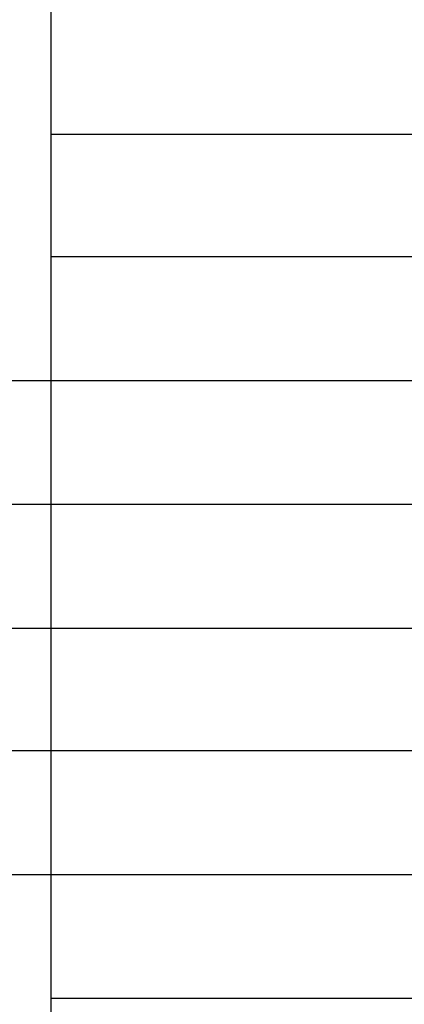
# Model space of a CAD drawing. Header units: millimetres. Extents: x 3 to 297, y 2 to 209.
# Tile 86 of 92: x 252 to 262, y 154 to 181. Entities that reach past the tile are written whole.
import ezdxf

# ---------------------------------------------------------------- set-up
doc = ezdxf.new("R2010")
doc.units = ezdxf.units.MM
doc.layers.get('0').update_dxf_attribs({"linetype": 'CONTINUOUS'})

msp = doc.modelspace()

# ---------------------------------------------------------------- linework, layer by layer
at = {"color": 0}
for p, q in [((252.448, 180.799), (252.448, 177.517)), ((252.448, 177.517), (252.448, 174.272)), ((252.448, 177.517), (291.994, 177.517)), ((252.448, 174.272), (252.448, 170.991)), ((252.448, 174.272), (291.994, 174.272)), ((225.742, 170.991), (252.448, 170.991)), ((252.448, 170.991), (252.448, 167.71)), ((252.448, 170.991), (291.994, 170.991)), ((225.742, 167.71), (252.448, 167.71)), ((252.448, 167.71), (252.448, 164.43)), ((252.448, 167.71), (291.994, 167.71)), ((225.742, 164.43), (252.448, 164.43)), ((252.448, 164.43), (252.448, 161.183)), ((252.448, 164.43), (291.994, 164.43)), ((225.742, 161.183), (252.448, 161.183)), ((252.448, 161.183), (252.448, 157.904)), ((252.448, 161.183), (291.994, 161.183)), ((225.742, 157.904), (252.448, 157.904)), ((225.742, 157.904), (252.448, 157.904)), ((252.448, 157.904), (252.448, 154.623)), ((252.448, 157.904), (291.994, 157.904)), ((252.448, 154.623), (252.448, 151.378)), ((252.448, 154.623), (291.994, 154.623))]:
    msp.add_line(p, q, dxfattribs=at)

doc.saveas('drawing.dxf')
